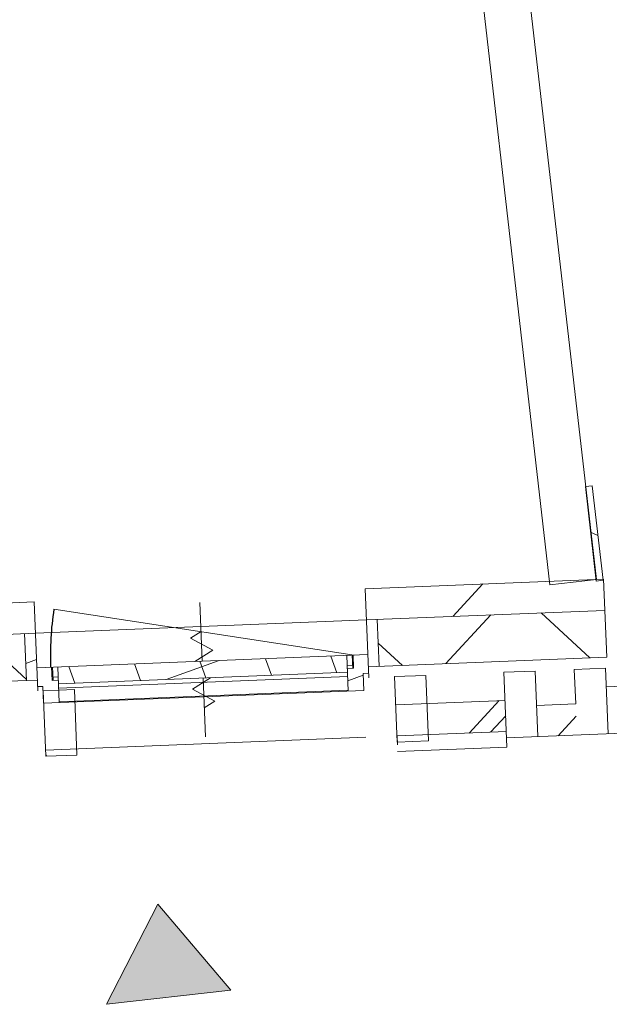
# Model space of a CAD drawing. Header units: metres. Extents: x 136266 to 136452, y 453403 to 453560.
# Tile 128 of 133: x 136331 to 136332.89, y 453534.2 to 453537.35. Entities that reach past the tile are written whole.
import ezdxf

# ---------------------------------------------------------------- set-up
doc = ezdxf.new("R2010")
doc.units = ezdxf.units.M
for name, color, linetype, lineweight in [('A-DETL-BEBOUWING', 253, 'Continuous', 9), ('A-DETL-GENF', 92, 'Continuous', 5), ('A-DETL-GENF-4', 252, 'Continuous', 9), ('A-FLOR', 192, 'Continuous', 5)]:
    doc.layers.add(name, color=color, linetype=linetype, lineweight=lineweight)
pattern_1 = [(44.99967814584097, (0.0003628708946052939, -0.0003298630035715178), (-141.4205618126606, 141.4221506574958), []), (134.9996781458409, (0.0003628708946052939, -0.0003298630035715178), (-141.4221506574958, -141.4205618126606), [])]
pattern_2 = [(44.99967814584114, (0.0003628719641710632, -0.0003298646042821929), (-141.420561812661, 141.4221506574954), [])]

# ---------------------------------------------------------------- blocks, each defined once
blk = doc.blocks.new('859-DO-0010 29-09-2022')
at = {"layer": 'A-DETL-BEBOUWING'}
h = blk.add_hatch(dxfattribs=at)
h.set_pattern_fill('FP_1334', color=256, angle=44.99999999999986, style=0, pattern_type=2)
h.set_pattern_definition([(72.53299999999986, (37787.89033130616, 90694.87552132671), (-404.6401323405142, 127.3263652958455), []), (162.5329999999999, (37787.89033130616, 90694.87552132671), (-127.3263652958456, -404.6401323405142), [])])
h.paths.add_polyline_path([(34501.60545019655, 88981.7613860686), (34908.70182796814, 89193.97753777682), (34839.3636624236, 89326.98963797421), (34427.33727352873, 89112.20351009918), (34492.64533698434, 88997.49862712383)])
h.paths.add_polyline_path([(35806.97687796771, 89662.24128242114), (36452.52893759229, 89998.76251253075), (36383.19077204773, 90131.77461272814), (35737.63871242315, 89795.25338261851), (35782.84589223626, 89708.53199500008)])
h.paths.add_polyline_path([(37453.66667841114, 90520.64777186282), (38099.21873803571, 90857.16900197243), (38029.88057249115, 90990.18110216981), (37384.32851286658, 90653.65987206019)])
h.paths.add_polyline_path([(40595.41248507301, 92158.41524202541), (41074.17430968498, 92407.99002959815), (40994.96255787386, 92535.85510664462), (40526.07431952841, 92291.42734222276)])
h = blk.add_hatch(dxfattribs=at)
h.set_pattern_fill('FP_607', color=256, style=0, pattern_type=2)
h.set_pattern_definition([(0, (0, 0), (0, 200), [])])
h.paths.add_polyline_path([(37965.03939581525, 91063.2302613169), (37983.74148508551, 91074.81610858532), (37823.38282630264, 91333.67002598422), (37804.68073703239, 91322.08417871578), (37852.10890748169, 91245.52474744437)])
h = blk.add_hatch(dxfattribs=at)
h.set_pattern_fill('FP_1518', color=256, angle=44.99999999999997, style=0, pattern_type=2)
h.set_pattern_definition([(72.53299999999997, (1064.096710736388, 554.705470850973), (-381.55599466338, 120.0625792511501), [])])
h.paths.add_polyline_path([(37353.29235615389, 90637.48096676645), (38029.88057249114, 90990.18110216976), (37983.65512879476, 91078.85583563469), (37307.06691245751, 90726.15570023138)])
h = blk.add_hatch(dxfattribs=at)
h.set_pattern_fill('FP_1336', color=256, angle=45.00000000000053, style=0, pattern_type=2)
h.set_pattern_definition([(162.5320000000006, (38159.50393619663, 90730.62047622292), (-120.069238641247, -381.5538991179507), []), (162.5320000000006, (37604.81967854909, 91794.72708645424), (-120.069238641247, -381.5538991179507), [])])
h.paths.add_polyline_path([(38119.36327268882, 90591.28672743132), (38208.03890918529, 90637.5104387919), (38110.96911532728, 90823.72927543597), (38022.2934788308, 90777.50556407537), (38073.13956132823, 90679.96236392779)])
h = blk.add_hatch(dxfattribs=at)
h.set_pattern_fill('FP_1511', color=256, scale=0.9999999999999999, angle=-62.46844116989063, style=0, pattern_type=2)
h.set_pattern_definition([(44.99955883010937, (0.0001566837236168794, -0.0002969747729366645), (-282.8405346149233, 282.8448903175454), []), (44.99955883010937, (1200.000229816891, 0.0003459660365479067), (-282.8405346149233, 282.8448903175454), [])])
h.paths.add_polyline_path([(37919.84406288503, 90487.28388370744), (38008.5196993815, 90533.50759506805), (37911.44990552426, 90719.72643171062), (37822.7742690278, 90673.50272035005)])
h = blk.add_hatch(dxfattribs=at)
h.set_pattern_fill('FP_1335', color=256, angle=45.0000000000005, style=0, pattern_type=2)
h.set_pattern_definition([(72.53200000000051, (38063.94128314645, 90562.3969445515), (-381.5538991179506, 120.0692386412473), []), (72.53200000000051, (39128.04930759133, 91117.08120219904), (-381.5538991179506, 120.0692386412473), [])])
h.paths.add_polyline_path([(38008.51969938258, 90533.50759506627), (38119.36327268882, 90591.28672743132), (38073.13956132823, 90679.96236392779), (37962.295988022, 90622.18323156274)])
h = blk.add_hatch(dxfattribs=at)
h.set_pattern_fill('FP_1359', color=256, angle=27.53267814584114, style=0, pattern_type=2)
h.set_pattern_definition(pattern_2)
h.paths.add_polyline_path([(37422.63052169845, 90504.46886656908), (37453.66667841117, 90520.64777186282), (37384.32851286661, 90653.65987206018), (37353.29235615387, 90637.48096676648)])
h = blk.add_hatch(dxfattribs=at)
h.set_pattern_fill('FP_1337', color=256, angle=44.99999999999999, style=0, pattern_type=2)
h.set_pattern_definition([(72.53199999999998, (37802.82584073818, 90448.84054524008), (-381.5538991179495, 120.0692386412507), []), (72.53199999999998, (38866.93386518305, 91003.52480288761), (-381.5538991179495, 120.0692386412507), [])])
h.paths.add_polyline_path([(34613.57508078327, 88786.3880224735), (34917.795616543, 88944.96824575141), (34871.57190518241, 89033.64388224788), (34564.11622446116, 88873.37728362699), (34588.84565262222, 88829.88265305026)])
h.paths.add_polyline_path([(36004.07216362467, 89511.20870991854), (36513.9570734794, 89776.99505024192), (36467.73336211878, 89865.67068673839), (35957.84845226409, 89599.88434641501), (35980.96030794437, 89555.54652816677)])
h.paths.add_polyline_path([(37600.23362056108, 90343.23551440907), (37910.59932061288, 90505.01901100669), (37864.37560925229, 90593.69464750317), (37554.00990920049, 90431.91115090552), (37598.53091622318, 90346.50198493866)])
h = blk.add_hatch(dxfattribs=at)
h.set_pattern_fill('FP_1343', color=256, angle=27.53267814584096, style=0, pattern_type=2)
h.set_pattern_definition(pattern_1)
h.paths.add_polyline_path([(37397.88753304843, 90406.9917691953), (37442.22489978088, 90430.1044910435), (37417.26316018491, 90477.98884711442), (37432.33786487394, 90485.84717254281), (37404.60259865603, 90539.05201262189), (37362.92547392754, 90517.32605408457), (37382.34016028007, 90480.08266602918), (37364.60521358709, 90470.8375772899)])
h = blk.add_hatch(dxfattribs=at)
h.set_pattern_fill('FP_1046', color=256, angle=-62.46844116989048, style=0, pattern_type=2)
h.set_pattern_definition([(336.6695588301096, (-42400.28732041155, 232468.5803020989), (158.4133664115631, 367.2944395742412), []), (336.6695588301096, (-41957.18152179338, 231353.3866663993), (158.4133664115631, 367.2944395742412), [])])
h.paths.add_polyline_path([(37512.40856897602, 90511.71922375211), (37609.47836283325, 90325.50038710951), (37698.1539993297, 90371.72409847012), (37601.08420547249, 90557.94293511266)])
h = blk.add_hatch(dxfattribs=at)
h.set_pattern_fill('FP_1358', color=256, angle=27.53267814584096, style=0, pattern_type=2)
h.set_pattern_definition([(44.99967814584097, (0.000362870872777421, -0.000329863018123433), (-141.4205618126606, 141.4221506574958), []), (134.9996781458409, (0.000362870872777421, -0.000329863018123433), (-141.4221506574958, -141.4205618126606), [])])
h.paths.add_polyline_path([(36549.9109822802, 90032.61125508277), (37370.15226683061, 90460.19660927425), (37345.19052723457, 90508.08096534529), (36524.94924268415, 90080.49561115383)])
h = blk.add_hatch(dxfattribs=at)
h.set_pattern_fill('FP_1518', color=256, angle=44.99999999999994, style=0, pattern_type=2)
h.set_pattern_definition([(72.53299999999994, (1064.096710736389, 554.7054708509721), (-381.5559946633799, 120.0625792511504), [])])
h.paths.add_polyline_path([(35737.63871242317, 89795.2533826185), (36414.22692876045, 90147.95351802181), (36368.00148506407, 90236.62825148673), (35691.4132687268, 89883.9281160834), (35725.83662980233, 89817.89343638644)])
h = blk.add_hatch(dxfattribs=at)
h.set_pattern_fill('FP_1359', color=256, angle=27.53267814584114, style=0, pattern_type=2)
h.set_pattern_definition(pattern_2)
h.paths.add_polyline_path([(36452.52893759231, 89998.76251253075), (36483.56509430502, 90014.94141782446), (36414.22692876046, 90147.95351802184), (36383.19077204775, 90131.77461272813)])
h = blk.add_hatch(dxfattribs=at)
h.set_pattern_fill('FP_1343', color=256, angle=27.53267814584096, style=0, pattern_type=2)
h.set_pattern_definition(pattern_1)
h.paths.add_polyline_path([(36533.30888176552, 89956.29369315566), (36577.646248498, 89979.40641500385), (36544.36392903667, 90043.25222309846), (36526.62898234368, 90034.00713435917), (36507.21429599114, 90071.25052241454), (36465.53717126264, 90049.52456387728), (36493.27243748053, 89996.3197237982), (36508.34714216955, 90004.1780492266)])
h = blk.add_hatch(dxfattribs=at)
h.set_pattern_fill('FP_1047', color=256, angle=-62.46844116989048, style=0, pattern_type=2)
h.set_pattern_definition([(336.6695588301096, (-40495.77673295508, 233461.3394313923), (158.4133664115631, 367.2944395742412), []), (336.6695588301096, (-40052.67093433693, 232346.1457956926), (158.4133664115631, 367.2944395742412), [])])
h.paths.add_polyline_path([(36514.80765839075, 89991.70247094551), (36611.87745224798, 89805.48363430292), (36700.55308874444, 89851.7073456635), (36603.48329488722, 90037.92618230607)])
at = {"layer": 'A-DETL-GENF'}
blk.add_hatch(color=256, dxfattribs=at).paths.add_polyline_path([(37125.86218019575, 89170.26011737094), (37465.90016692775, 89380.91188588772), (37137.89234717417, 89530.61449167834)])
blk.add_arc((37365.58571593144, 90518.71281739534), 970.9999999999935, 196.5326781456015, 207.5326781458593)
at = {"layer": 'A-DETL-BEBOUWING'}
for p, q in [((37963.3468828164, 91068.26930614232), (36162.9283482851, 93974.53825450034)), ((36035.41410326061, 93895.54384130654), (37835.8326377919, 90989.27489294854)), ((38138.70334214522, 90770.52389353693), (40643.79007319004, 92076.34373948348)), ((37919.84406288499, 90487.28388370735), (40912.6317237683, 92047.32628616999)), ((37823.38282630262, 91333.67002598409), (37804.68073703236, 91322.08417871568)), ((37983.74148508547, 91074.81610858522), (37823.38282630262, 91333.67002598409)), ((37804.68073703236, 91322.08417871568), (37965.03939581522, 91063.2302613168)), ((37983.65512879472, 91078.85583563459), (37307.06691245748, 90726.15570023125)), ((37965.03939581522, 91063.2302613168), (37983.74148508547, 91074.81610858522)), ((38099.21873803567, 90857.16900197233), (37983.65512879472, 91078.85583563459)), ((37835.8326377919, 90989.27489294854), (37963.3468828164, 91068.26930614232)), ((37353.29235615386, 90637.48096676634), (38029.8805724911, 90990.18110216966)), ((37422.6305216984, 90504.46886656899), (38099.21873803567, 90857.16900197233)), ((38110.96911532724, 90823.72927543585), (38022.29347883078, 90777.50556407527)), ((38208.03890918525, 90637.51043879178), (38110.96911532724, 90823.72927543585)), ((38022.29347883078, 90777.50556407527), (38073.13956132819, 90679.96236392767)), ((37438.84152828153, 90473.3711296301), (37307.06691245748, 90726.15570023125)), ((37911.44990552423, 90719.72643171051), (37822.77426902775, 90673.50272034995)), ((38008.51969938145, 90533.50759506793), (37911.44990552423, 90719.72643171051)), ((37822.77426902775, 90673.50272034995), (37933.71117629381, 90460.6811927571)), ((38073.13956132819, 90679.96236392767), (37962.29598802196, 90622.18323156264)), ((37453.66667841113, 90520.64777186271), (37384.32851286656, 90653.65987206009)), ((37864.37560925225, 90593.69464750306), (37554.00990920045, 90431.91115090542)), ((37404.60259865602, 90539.05201262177), (36465.53717126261, 90049.52456387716)), ((37601.08420547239, 90557.94293511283), (37512.40856897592, 90511.71922375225)), ((37698.15399932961, 90371.72409847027), (37601.08420547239, 90557.94293511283)), ((37365.58571593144, 90518.71281739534), (36434.72919286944, 90242.4029669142)), ((37345.19052723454, 90508.08096534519), (37397.8875330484, 90406.99176919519)), ((37379.6799182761, 90478.69590271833), (37360.26523192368, 90515.93929077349)), ((37362.92547392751, 90517.32605408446), (37382.34016028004, 90480.08266602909)), ((37512.40856897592, 90511.71922375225), (37609.47836283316, 90325.50038710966)), ((37359.98266921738, 90479.70505063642), (37375.05737390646, 90487.56337606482)), ((37382.34016028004, 90480.08266602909), (37364.60521358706, 90470.8375772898)), ((37417.26316018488, 90477.98884711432), (37432.33786487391, 90485.8471725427)), ((37442.22489978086, 90430.10449104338), (37417.26316018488, 90477.98884711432)), ((37600.23362056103, 90343.23551440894), (37910.59932061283, 90505.01901100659)), ((37910.62320208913, 90504.97319674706), (37600.34714998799, 90343.23643069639)), ((36549.91098228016, 90032.61125508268), (37370.15226683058, 90460.19660927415)), ((37376.33030073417, 90448.3452247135), (36556.08901618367, 90020.75987052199)), ((37623.44047028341, 90298.93417075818), (37933.71652238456, 90460.67093680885)), ((36533.29714293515, 89956.23221634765), (37442.22241702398, 90430.02525779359)), ((36533.30888176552, 89956.29369315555), (37442.22489978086, 90430.10449104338)), ((36576.53047000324, 89981.5468241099), (37396.77175455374, 90409.1321783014)), ((37609.47836283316, 90325.50038710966), (37698.15399932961, 90371.72409847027)), ((37613.31091712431, 90318.36672057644), (37600.34714998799, 90343.23643069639)), ((37613.31947770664, 90318.3502979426), (37613.31091712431, 90318.36672057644)), ((37511.55798406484, 90297.01180304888), (36602.63270997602, 89823.21876160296)), ((35671.90482736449, 89873.75851847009), (36368.00148506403, 90236.6282514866)), ((36499.7665376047, 89983.86202622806), (36368.00148506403, 90236.6282514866)), ((35737.63871242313, 89795.25338261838), (36414.22692876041, 90147.95351802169)), ((36452.52893759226, 89998.76251253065), (36383.1907720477, 90131.77461272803)), ((36526.62898234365, 90034.00713435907), (36507.21429599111, 90071.25052241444)), ((36509.87453799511, 90072.63728572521), (36529.28922434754, 90035.39389767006)), ((36577.64624849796, 89979.40641500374), (36524.94924268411, 90080.49561115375)), ((36603.48329488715, 90037.92618230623), (36514.80765839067, 89991.70247094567)), ((36524.6666799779, 90044.26137101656), (36539.74138466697, 90052.11969644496)), ((36544.36392903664, 90043.25222309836), (36526.62898234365, 90034.00713435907)), ((36700.55308874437, 89851.70734566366), (36603.48329488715, 90037.92618230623)), ((35806.97687796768, 89662.24128242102), (36483.56509430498, 90014.94141782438)), ((36493.2724374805, 89996.31972379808), (36508.34714216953, 90004.17804922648)), ((36508.34714216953, 90004.17804922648), (36533.30888176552, 89956.29369315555)), ((36514.80765839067, 89991.70247094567), (36611.8774522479, 89805.48363430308)), ((36611.8774522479, 89805.48363430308), (36700.55308874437, 89851.70734566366))]:
    blk.add_line(p, q, dxfattribs=at)
at = {"layer": 'A-DETL-GENF'}
for p, q in [((37137.89234717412, 89530.61449167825), (37125.86218019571, 89170.26011737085)), ((37465.90016692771, 89380.91188588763), (37137.89234717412, 89530.61449167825)), ((37125.86218019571, 89170.26011737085), (37465.90016692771, 89380.91188588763))]:
    blk.add_line(p, q, dxfattribs=at)
at = {"layer": 'A-DETL-GENF-4'}
for p, q in [((36935.07391516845, 90294.2903891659), (36848.17008101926, 90460.99888807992)), ((36890.94164781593, 90378.94976140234), (36869.02612432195, 90344.50594487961)), ((36950.5979475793, 90340.99105346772), (36869.02612432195, 90344.50594487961)), ((36950.5979475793, 90340.99105346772), (36913.8413012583, 90283.22199391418)), ((36981.26662339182, 90257.47357067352), (36944.50997707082, 90199.70451111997)), ((37046.93948891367, 90079.6975341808), (36960.03565476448, 90246.40603309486)), ((37026.08180032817, 90196.18961970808), (36944.50997707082, 90199.70451111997)), ((37026.08180032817, 90196.18961970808), (37004.16685188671, 90161.74670697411))]:
    blk.add_line(p, q, dxfattribs=at)
at = {"layer": 'A-FLOR'}
blk.add_line((36414.22692876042, 90147.95351802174), (37353.29235615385, 90637.48096676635), dxfattribs=at)

msp = doc.modelspace()

# ---------------------------------------------------------------- block references
at = {"xscale": 0.001, "yscale": 0.001, "zscale": 0.001, "rotation": 334.7650131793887}
msp.add_blockref('859-DO-0010 29-09-2022', (136259.6791283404, 453469.3710543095), dxfattribs=at)

doc.saveas('drawing.dxf')
